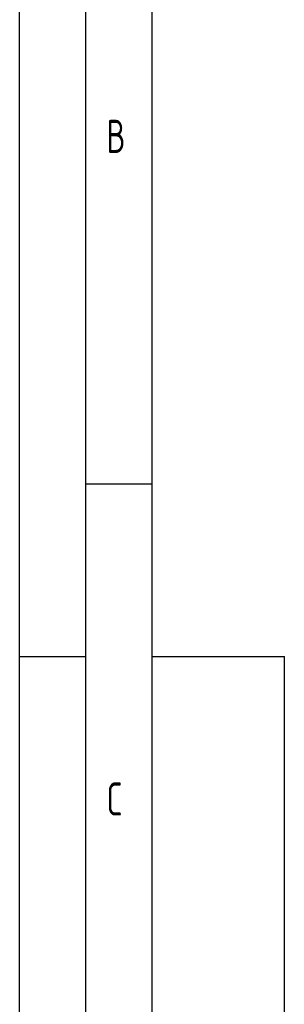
# Model space of a CAD drawing. Header units: millimetres. Extents: x 0 to 5940, y 0 to 4200.
# Tile 25 of 47: x 0 to 200, y 2708 to 3450. Entities that reach past the tile are written whole.
import ezdxf

# ---------------------------------------------------------------- set-up
doc = ezdxf.new("R2010")
doc.units = ezdxf.units.MM
doc.header["$LTSCALE"] = 50
doc.layers.get('0').update_dxf_attribs({"linetype": 'CONTINUOUS'})
doc.layers.add('KSB-BLATTRAND', color=2, linetype='CONTINUOUS')
doc.styles.get("Standard").update_dxf_attribs({"font": 'ISOCP.SHX'})

# ---------------------------------------------------------------- blocks, each defined once
blk = doc.blocks.new('Rahmen_A2')
at = {"color": 1, "ltscale": 150}
for p, q in [((0, 0), (0, 420)), ((10, 10), (10, 410)), ((10, 297), (20, 297)), ((20, 10), (20, 297))]:
    blk.add_line(p, q, dxfattribs=at)
at = {"layer": 'KSB-BLATTRAND'}
for p, q in [((5, 5), (5, 415)), ((10, 310), (5, 310)), ((0, 297), (5, 297))]:
    blk.add_line(p, q, dxfattribs=at)
at = {"layer": 'KSB-BLATTRAND', "width": 0.75}
for s, p in [('B', (6.5625, 335)), ('C', (6.5625, 285))]:
    blk.add_text(s, height=2.5, dxfattribs=at).set_placement(p)

msp = doc.modelspace()

# ---------------------------------------------------------------- block references
at = {"layer": 'KSB-BLATTRAND', "xscale": 10, "yscale": 10, "zscale": 10}
msp.add_blockref('Rahmen_A2', (0, 0), dxfattribs=at)

doc.saveas('drawing.dxf')
